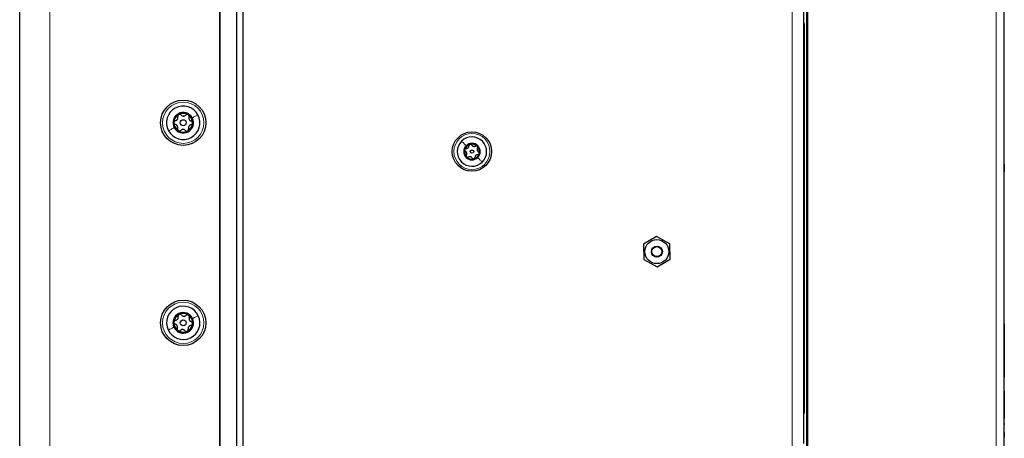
# Paper-space layout 'Blatt3' of a CAD drawing. Header units: millimetres. Extents: x 5 to 418, y 2 to 292.
# Tile 74 of 82: x 193 to 242, y 166 to 187. Entities that reach past the tile are written whole.
import ezdxf

# ---------------------------------------------------------------- set-up
doc = ezdxf.new("R2010")
doc.units = ezdxf.units.MM

psp = doc.layouts.new('Blatt3')

# ---------------------------------------------------------------- linework, layer by layer
at = {"color": 7, "linetype": 'Continuous', "lineweight": 25}
for p, q in [((192.7093, 100.7016), (192.7093, 246.5349)), ((202.7093, 139.3909), (202.7093, 237.3683)), ((202.7093, 236.3849), (202.7093, 146.5516)), ((203.5426, 236.3849), (203.5426, 146.5516)), ((232.0259, 127.3631), (232.0259, 213.1901)), ((241.8593, 213.0259), (241.8593, 142.4628)), ((203.8759, 143.1933), (203.8759, 190.6933)), ((231.8593, 186.9433), (231.8593, 188.6099)), ((231.8593, 167.7766), (231.8593, 186.9433)), ((241.8759, 180.0593), (241.8593, 180.0593)), ((241.8759, 180.0593), (241.8759, 179.876)), ((241.8759, 179.876), (241.8593, 179.876)), ((241.8759, 179.8593), (241.8593, 179.8593)), ((241.8759, 179.676), (241.8593, 179.676)), ((241.8759, 179.6752), (241.8593, 179.6752)), ((241.8759, 179.6729), (241.8593, 179.6729)), ((241.8759, 179.8593), (241.8759, 179.876)), ((241.8759, 179.8593), (241.8759, 179.676)), ((224.5146, 176.4534), (223.862, 176.0635)), ((223.862, 176.0635), (223.8733, 175.3035)), ((225.1785, 176.0831), (224.5146, 176.4534)), ((225.1898, 175.323), (225.1785, 176.0831)), ((223.8733, 175.3035), (224.5372, 174.9332)), ((224.5372, 174.9332), (225.1898, 175.323)), ((241.8759, 172.0933), (241.8593, 172.0933)), ((241.8759, 172.0933), (241.8759, 171.9266)), ((241.8759, 171.9266), (241.8759, 169.5933)), ((241.8759, 169.4266), (241.8593, 169.4266)), ((241.8759, 169.5933), (241.8759, 169.4266)), ((241.8759, 168.7266), (241.8593, 168.7266)), ((241.8759, 168.7266), (241.8759, 168.6474)), ((241.8759, 168.6474), (241.8759, 167.3484)), ((231.8593, 166.1099), (231.8593, 167.7766)), ((241.8759, 167.1109), (241.8759, 167.3484)), ((241.8759, 167.1109), (241.8593, 167.1109)), ((241.8759, 167.0526), (241.8593, 167.0526)), ((241.8759, 166.6859), (241.8593, 166.6859)), ((241.8759, 166.6812), (241.8593, 166.6812)), ((241.8759, 167.1109), (241.8759, 167.0526)), ((241.8759, 166.6859), (241.8759, 167.0526)), ((241.8759, 166.4266), (241.8593, 166.4266)), ((241.8759, 166.652), (241.8759, 166.5933)), ((241.8759, 166.5933), (241.8759, 166.4266))]:
    psp.add_line(p, q, dxfattribs=at)
at = {"color": 7, "linetype": 'Continuous', "lineweight": 18}
for p, q in [((194.2093, 246.5349), (194.2093, 100.7016)), ((231.9943, 127.519), (231.9943, 213.0226)), ((232.061, 213.1901), (232.061, 127.3631)), ((241.4644, 142.4628), (241.4644, 213.0259)), ((231.2759, 143.1933), (231.2759, 190.6933)), ((231.8593, 187.0783), (231.8908, 187.0783)), ((231.8908, 187.0783), (231.8908, 167.6416)), ((241.8759, 171.9266), (241.8593, 171.9266)), ((241.8759, 169.5933), (241.8593, 169.5933)), ((241.8759, 168.6474), (241.8593, 168.6474)), ((231.8593, 167.6416), (231.8908, 167.6416)), ((241.8759, 167.3484), (241.8593, 167.3484)), ((241.8759, 166.5933), (241.8593, 166.5933))]:
    psp.add_line(p, q, dxfattribs=at)
at = {"color": 7, "linetype": 'Continuous', "lineweight": 25}
for centre, radius in [((200.8759, 182.1349), 1.1333), ((200.8759, 182.1349), 0.1491), ((215.2926, 180.6933), 0.9833), ((215.2926, 180.6933), 0.0863), ((224.5259, 175.6933), 0.6), ((224.5259, 175.6933), 0.275), ((224.5259, 175.6933), 0.25), ((200.8759, 172.1349), 1.1333), ((200.8759, 172.1349), 0.1491)]:
    psp.add_circle(centre, radius, dxfattribs=at)
at = {"color": 7, "linetype": 'Continuous', "lineweight": 18}
for centre, radius in [((200.8759, 182.1349), 1.0333), ((215.2926, 180.6933), 0.9), ((200.8759, 172.1349), 1.0333)]:
    psp.add_circle(centre, radius, dxfattribs=at)
for centre, start, end in [((231.8242, 187.0783), 0, 58.2531), ((231.8242, 167.6416), 301.7469, 0)]:
    psp.add_arc(centre, 0.0667, start, end, dxfattribs=at)
at = {"color": 7, "linetype": 'Continuous', "lineweight": 25}
for centre, radius, start, end in [((200.8759, 182.1349), 0.8333, 28.40797, 208.40797), ((200.8759, 182.1349), 0.8333, 208.40797, 28.40797), ((200.8759, 182.1349), 0.5133, 28.40797, 208.40797), ((200.8759, 182.1349), 0.4667, 118.40797, 178.40797), ((200.8759, 182.1349), 0.4667, 58.40797, 118.40797), ((200.8759, 182.1349), 0.4667, 358.40797, 58.40797), ((200.8759, 182.1349), 0.4667, 178.40797, 238.40797), ((200.8759, 182.1349), 0.5133, 208.40797, 28.40797), ((200.8759, 182.1349), 0.4667, 298.40797, 358.40797), ((200.8759, 182.1349), 0.4667, 238.40797, 298.40797), ((215.2926, 180.6933), 0.7333, 314.46617, 134.46617), ((215.2926, 180.6933), 0.7333, 134.46617, 314.46617), ((215.2926, 180.6933), 0.4125, 134.46617, 314.46617), ((215.2926, 180.6933), 0.375, 104.46617, 164.46617), ((215.2926, 180.6933), 0.4125, 314.46617, 134.46617), ((215.2926, 180.6933), 0.375, 44.46617, 104.46617), ((215.2926, 180.6933), 0.375, 344.46617, 44.46617), ((215.2926, 180.6933), 0.375, 164.46617, 224.46617), ((215.2926, 180.6933), 0.375, 284.46617, 344.46617), ((215.2926, 180.6933), 0.375, 224.46617, 284.46617), ((200.8759, 172.1349), 0.8333, 25.28732, 205.28732), ((200.8759, 172.1349), 0.5133, 25.28732, 205.28732), ((200.8759, 172.1349), 0.4667, 55.28732, 115.28732), ((200.8759, 172.1349), 0.8333, 205.28732, 25.28732), ((200.8759, 172.1349), 0.4667, 175.28732, 235.28732), ((200.8759, 172.1349), 0.4667, 115.28732, 175.28732), ((200.8759, 172.1349), 0.5133, 205.28732, 25.28732), ((200.8759, 172.1349), 0.4667, 295.28732, 355.28732), ((200.8759, 172.1349), 0.4667, 355.28732, 55.28732), ((200.8759, 172.1349), 0.4667, 235.28732, 295.28732)]:
    psp.add_arc(centre, radius, start, end, dxfattribs=at)
for points, knots in [([(200.4837, 182.2367), (200.5039, 182.2431), (200.5343, 182.2528), (200.5688, 182.2825), (200.5906, 182.3101), (200.6055, 182.342), (200.6167, 182.3865), (200.6116, 182.4181), (200.6082, 182.4391)], [0, 0, 0, 0, 0.2492191, 0.3743567, 0.4989469, 0.6240198, 0.7497675, 1, 1, 1, 1]), ([(200.6539, 182.5454), (200.6448, 182.5392), (200.6267, 182.5268), (200.6102, 182.4986), (200.6031, 182.4682), (200.6065, 182.4488), (200.6082, 182.4391)], [0, 0, 0, 0, 0.2499898, 0.4996108, 0.7491272, 1, 1, 1, 1]), ([(200.7679, 182.5255), (200.7608, 182.5322), (200.7464, 182.5456), (200.7171, 182.5564), (200.6844, 182.5581), (200.6641, 182.5496), (200.6539, 182.5454)], [0, 0, 0, 0, 0.2498531, 0.4999013, 0.7501145, 1, 1, 1, 1]), ([(200.7679, 182.5255), (200.7836, 182.5112), (200.8071, 182.4897), (200.8502, 182.4747), (200.885, 182.4696), (200.92, 182.4727), (200.9641, 182.4852), (200.9889, 182.5054), (201.0054, 182.5189)], [0, 0, 0, 0, 0.2492203, 0.374358, 0.498948, 0.6240206, 0.749768, 1, 1, 1, 1]), ([(201.1204, 182.5325), (201.1105, 182.5372), (201.0907, 182.5467), (201.058, 182.5469), (201.0281, 182.5378), (201.013, 182.5252), (201.0054, 182.5189)], [0, 0, 0, 0, 0.249858, 0.4994668, 0.7490113, 1, 1, 1, 1]), ([(201.1601, 182.4237), (201.1624, 182.4333), (201.1668, 182.4524), (201.1615, 182.4833), (201.1466, 182.5124), (201.1291, 182.5258), (201.1204, 182.5325)], [0, 0, 0, 0, 0.249806, 0.5000545, 0.7503094, 1, 1, 1, 1]), ([(201.1601, 182.4237), (201.1556, 182.403), (201.1488, 182.3719), (201.1573, 182.3271), (201.1703, 182.2945), (201.1904, 182.2656), (201.2234, 182.2337), (201.2533, 182.2223), (201.2732, 182.2148)], [0, 0, 0, 0, 0.2491937, 0.3743301, 0.4989253, 0.6240038, 0.7497569, 1, 1, 1, 1]), ([(200.4837, 182.2367), (200.4743, 182.2338), (200.4555, 182.2282), (200.4315, 182.2081), (200.4137, 182.1806), (200.4109, 182.1588), (200.4094, 182.1479)], [0, 0, 0, 0, 0.249816, 0.4999076, 0.7501199, 1, 1, 1, 1]), ([(200.4094, 182.1479), (200.4103, 182.1369), (200.4119, 182.115), (200.4281, 182.0867), (200.4509, 182.0653), (200.4694, 182.0585), (200.4787, 182.0551)], [0, 0, 0, 0, 0.250032, 0.4996317, 0.7492275, 1, 1, 1, 1]), ([(200.5917, 181.8462), (200.5962, 181.8669), (200.6031, 181.898), (200.5946, 181.9428), (200.5816, 181.9754), (200.5614, 182.0043), (200.5285, 182.0362), (200.4986, 182.0476), (200.4787, 182.0551)], [0, 0, 0, 0, 0.2491937, 0.3743301, 0.4989253, 0.6240038, 0.7497569, 1, 1, 1, 1]), ([(201.2681, 182.0332), (201.2479, 182.0268), (201.2176, 182.0171), (201.183, 181.9873), (201.1612, 181.9598), (201.1463, 181.9279), (201.1352, 181.8834), (201.1403, 181.8518), (201.1437, 181.8308)], [0, 0, 0, 0, 0.2492191, 0.3743567, 0.4989469, 0.6240198, 0.7497675, 1, 1, 1, 1]), ([(201.2681, 182.0332), (201.2775, 182.036), (201.2963, 182.0417), (201.3203, 182.0618), (201.3381, 182.0893), (201.341, 182.1111), (201.3424, 182.122)], [0, 0, 0, 0, 0.249816, 0.4999076, 0.7501199, 1, 1, 1, 1]), ([(201.3424, 182.122), (201.3416, 182.133), (201.3399, 182.1549), (201.3237, 182.1832), (201.3009, 182.2046), (201.2824, 182.2114), (201.2732, 182.2148)], [0, 0, 0, 0, 0.25003202, 0.49963172, 0.74922753, 1, 1, 1, 1]), ([(200.5917, 181.8462), (200.5895, 181.8366), (200.585, 181.8175), (200.5904, 181.7866), (200.6053, 181.7575), (200.6227, 181.7441), (200.6314, 181.7374)], [0, 0, 0, 0, 0.24980599, 0.50005449, 0.75030941, 1, 1, 1, 1]), ([(200.6314, 181.7374), (200.6414, 181.7327), (200.6612, 181.7231), (200.6938, 181.723), (200.7238, 181.732), (200.7388, 181.7447), (200.7464, 181.751)], [0, 0, 0, 0, 0.249858, 0.4994668, 0.7490113, 1, 1, 1, 1]), ([(200.9839, 181.7444), (200.9682, 181.7587), (200.9447, 181.7801), (200.9016, 181.7952), (200.8669, 181.8003), (200.8318, 181.7972), (200.7877, 181.7847), (200.7629, 181.7645), (200.7464, 181.751)], [0, 0, 0, 0, 0.2492203, 0.374358, 0.498948, 0.6240206, 0.749768, 1, 1, 1, 1]), ([(200.9839, 181.7444), (200.9911, 181.7377), (201.0054, 181.7243), (201.0348, 181.7135), (201.0674, 181.7118), (201.0878, 181.7203), (201.0979, 181.7245)], [0, 0, 0, 0, 0.2498531, 0.4999013, 0.7501145, 1, 1, 1, 1]), ([(201.0979, 181.7245), (201.107, 181.7307), (201.1252, 181.7431), (201.1416, 181.7713), (201.1488, 181.8017), (201.1454, 181.8211), (201.1437, 181.8308)], [0, 0, 0, 0, 0.2499898, 0.4996108, 0.7491272, 1, 1, 1, 1]), ([(215.0064, 180.8486), (215.0234, 180.8497), (215.0489, 180.8513), (215.0817, 180.8678), (215.104, 180.8851), (215.1218, 180.9071), (215.1391, 180.9396), (215.1412, 180.9653), (215.1427, 180.9823)], [0, 0, 0, 0, 0.2491679, 0.3743031, 0.4989033, 0.6239875, 0.7497462, 1, 1, 1, 1]), ([(215.1989, 181.0564), (215.1906, 181.0533), (215.1741, 181.0472), (215.1558, 181.0283), (215.1443, 181.006), (215.1432, 180.9902), (215.1427, 180.9823)], [0, 0, 0, 0, 0.250033, 0.4996315, 0.7492277, 1, 1, 1, 1]), ([(215.284, 181.0188), (215.2797, 181.0254), (215.2711, 181.0386), (215.2503, 181.0527), (215.2251, 181.0603), (215.2076, 181.0577), (215.1989, 181.0564)], [0, 0, 0, 0, 0.2498147, 0.4999078, 0.7501201, 1, 1, 1, 1]), ([(215.284, 181.0188), (215.2934, 181.0046), (215.3076, 180.9833), (215.3383, 180.9632), (215.3644, 180.9525), (215.3924, 180.9481), (215.4292, 180.9494), (215.4524, 180.9603), (215.4679, 180.9676)], [0, 0, 0, 0, 0.2491995, 0.3743362, 0.4989302, 0.6240074, 0.7497593, 1, 1, 1, 1]), ([(215.5602, 180.956), (215.5534, 180.9616), (215.5398, 180.9729), (215.5144, 180.9793), (215.4893, 180.978), (215.475, 180.9711), (215.4679, 180.9676)], [0, 0, 0, 0, 0.2499907, 0.4996106, 0.7491271, 1, 1, 1, 1]), ([(215.5702, 180.8635), (215.5738, 180.8705), (215.5809, 180.8846), (215.5827, 180.9096), (215.5767, 180.9352), (215.5657, 180.949), (215.5602, 180.956)], [0, 0, 0, 0, 0.2498519, 0.4999015, 0.7501147, 1, 1, 1, 1]), ([(214.9313, 180.7937), (214.9298, 180.785), (214.9268, 180.7676), (214.934, 180.7423), (214.9476, 180.7212), (214.9607, 180.7124), (214.9673, 180.7079)], [0, 0, 0, 0, 0.2498571, 0.4994664, 0.7490114, 1, 1, 1, 1]), ([(215.0064, 180.8486), (214.9985, 180.8482), (214.9828, 180.8474), (214.9601, 180.8363), (214.941, 180.8184), (214.9345, 180.8019), (214.9313, 180.7937)], [0, 0, 0, 0, 0.2498071, 0.5000551, 0.7503094, 1, 1, 1, 1]), ([(215.015, 180.5231), (215.0226, 180.5384), (215.0339, 180.5613), (215.036, 180.5979), (215.0321, 180.6259), (215.022, 180.6523), (215.0025, 180.6835), (214.9814, 180.6982), (214.9673, 180.7079)], [0, 0, 0, 0, 0.249201, 0.3743378, 0.4989316, 0.6240084, 0.74976, 1, 1, 1, 1]), ([(215.015, 180.5231), (215.0114, 180.5161), (215.0042, 180.502), (215.0025, 180.4769), (215.0084, 180.4513), (215.0195, 180.4375), (215.025, 180.4306)], [0, 0, 0, 0, 0.2498519, 0.4999015, 0.7501147, 1, 1, 1, 1]), ([(215.5788, 180.538), (215.5618, 180.5369), (215.5362, 180.5353), (215.5035, 180.5187), (215.4812, 180.5014), (215.4634, 180.4795), (215.4461, 180.4469), (215.4439, 180.4213), (215.4425, 180.4043)], [0, 0, 0, 0, 0.2491679, 0.3743031, 0.4989033, 0.6239875, 0.7497462, 1, 1, 1, 1]), ([(215.5702, 180.8635), (215.5626, 180.8482), (215.5513, 180.8253), (215.5492, 180.7887), (215.553, 180.7607), (215.5632, 180.7343), (215.5827, 180.703), (215.6038, 180.6884), (215.6178, 180.6786)], [0, 0, 0, 0, 0.249201, 0.3743378, 0.4989316, 0.6240084, 0.74976, 1, 1, 1, 1]), ([(215.5788, 180.538), (215.5866, 180.5384), (215.6024, 180.5392), (215.625, 180.5502), (215.6442, 180.5682), (215.6507, 180.5846), (215.6539, 180.5928)], [0, 0, 0, 0, 0.2498071, 0.5000551, 0.7503094, 1, 1, 1, 1]), ([(215.6539, 180.5928), (215.6554, 180.6016), (215.6583, 180.619), (215.6512, 180.6442), (215.6375, 180.6653), (215.6244, 180.6742), (215.6178, 180.6786)], [0, 0, 0, 0, 0.2498571, 0.4994664, 0.7490114, 1, 1, 1, 1]), ([(215.025, 180.4306), (215.0318, 180.425), (215.0454, 180.4137), (215.0708, 180.4072), (215.0959, 180.4085), (215.1101, 180.4155), (215.1173, 180.4189)], [0, 0, 0, 0, 0.2499907, 0.4996106, 0.7491271, 1, 1, 1, 1]), ([(215.3012, 180.3678), (215.2917, 180.382), (215.2776, 180.4032), (215.2469, 180.4233), (215.2207, 180.434), (215.1928, 180.4384), (215.156, 180.4372), (215.1327, 180.4262), (215.1173, 180.4189)], [0, 0, 0, 0, 0.2491995, 0.3743362, 0.4989302, 0.6240074, 0.7497593, 1, 1, 1, 1]), ([(215.3012, 180.3678), (215.3055, 180.3612), (215.3141, 180.3479), (215.3349, 180.3338), (215.36, 180.3262), (215.3775, 180.3289), (215.3863, 180.3302)], [0, 0, 0, 0, 0.2498147, 0.4999078, 0.7501201, 1, 1, 1, 1]), ([(215.3863, 180.3302), (215.3946, 180.3332), (215.4111, 180.3394), (215.4294, 180.3582), (215.4409, 180.3806), (215.442, 180.3964), (215.4425, 180.4043)], [0, 0, 0, 0, 0.250033, 0.4996315, 0.7492277, 1, 1, 1, 1]), ([(200.4898, 172.2579), (200.4803, 172.2556), (200.4612, 172.2509), (200.4362, 172.2322), (200.4169, 172.2057), (200.4129, 172.1841), (200.4108, 172.1733)], [0, 0, 0, 0, 0.249816, 0.4999076, 0.7501199, 1, 1, 1, 1]), ([(200.4108, 172.1733), (200.4111, 172.1623), (200.4115, 172.1403), (200.4261, 172.1111), (200.4478, 172.0885), (200.4659, 172.0808), (200.4749, 172.0769)], [0, 0, 0, 0, 0.250032, 0.4996317, 0.7492275, 1, 1, 1, 1]), ([(200.4898, 172.2579), (200.5104, 172.2632), (200.5412, 172.2712), (200.5773, 172.299), (200.6006, 172.3254), (200.6172, 172.3564), (200.6308, 172.4002), (200.6274, 172.432), (200.6251, 172.4532)], [0, 0, 0, 0, 0.2492191, 0.3743567, 0.4989469, 0.6240198, 0.7497675, 1, 1, 1, 1]), ([(200.6766, 172.5569), (200.6672, 172.5512), (200.6484, 172.5398), (200.6304, 172.5125), (200.6216, 172.4825), (200.624, 172.463), (200.6251, 172.4532)], [0, 0, 0, 0, 0.2499898, 0.4996108, 0.7491272, 1, 1, 1, 1]), ([(200.7894, 172.5308), (200.7826, 172.5379), (200.769, 172.5521), (200.7402, 172.5644), (200.7077, 172.5679), (200.687, 172.5605), (200.6766, 172.5569)], [0, 0, 0, 0, 0.2498531, 0.4999013, 0.7501145, 1, 1, 1, 1]), ([(200.7894, 172.5308), (200.8042, 172.5157), (200.8265, 172.493), (200.8687, 172.4756), (200.9032, 172.4686), (200.9383, 172.4698), (200.9831, 172.4799), (201.0089, 172.4987), (201.0261, 172.5113)], [0, 0, 0, 0, 0.2492203, 0.374358, 0.498948, 0.6240206, 0.749768, 1, 1, 1, 1]), ([(201.1417, 172.5186), (201.132, 172.5239), (201.1128, 172.5344), (201.0802, 172.5364), (201.0498, 172.529), (201.034, 172.5172), (201.0261, 172.5113)], [0, 0, 0, 0, 0.249858, 0.4994668, 0.7490113, 1, 1, 1, 1]), ([(201.1754, 172.4078), (201.1782, 172.4172), (201.1837, 172.4361), (201.18, 172.4672), (201.1667, 172.4971), (201.15, 172.5114), (201.1417, 172.5186)], [0, 0, 0, 0, 0.249806, 0.5000545, 0.7503094, 1, 1, 1, 1]), ([(201.1754, 172.4078), (201.1698, 172.3874), (201.1613, 172.3567), (201.1673, 172.3115), (201.1785, 172.2782), (201.1971, 172.2483), (201.2282, 172.2146), (201.2575, 172.2016), (201.2769, 172.193)], [0, 0, 0, 0, 0.2491937, 0.3743301, 0.4989253, 0.6240038, 0.7497569, 1, 1, 1, 1]), ([(201.262, 172.012), (201.2715, 172.0143), (201.2906, 172.019), (201.3157, 172.0377), (201.3349, 172.0642), (201.339, 172.0858), (201.341, 172.0966)], [0, 0, 0, 0, 0.249816, 0.4999076, 0.7501199, 1, 1, 1, 1]), ([(201.341, 172.0966), (201.3408, 172.1076), (201.3403, 172.1296), (201.3257, 172.1588), (201.3041, 172.1814), (201.286, 172.1891), (201.2769, 172.193)], [0, 0, 0, 0, 0.250032, 0.4996317, 0.7492275, 1, 1, 1, 1]), ([(200.5764, 171.8621), (200.5821, 171.8825), (200.5906, 171.9132), (200.5845, 171.9584), (200.5733, 171.9917), (200.5548, 172.0216), (200.5236, 172.0553), (200.4944, 172.0682), (200.4749, 172.0769)], [0, 0, 0, 0, 0.24919366, 0.3743301, 0.49892526, 0.62400376, 0.74975694, 1, 1, 1, 1]), ([(200.5764, 171.8621), (200.5736, 171.8526), (200.5681, 171.8338), (200.5718, 171.8027), (200.5851, 171.7728), (200.6018, 171.7585), (200.6102, 171.7513)], [0, 0, 0, 0, 0.249806, 0.5000545, 0.7503094, 1, 1, 1, 1]), ([(200.6102, 171.7513), (200.6198, 171.746), (200.6391, 171.7354), (200.6717, 171.7335), (200.7021, 171.7409), (200.7178, 171.7527), (200.7257, 171.7586)], [0, 0, 0, 0, 0.249858, 0.4994668, 0.7490113, 1, 1, 1, 1]), ([(200.9625, 171.7391), (200.9476, 171.7542), (200.9253, 171.7769), (200.8831, 171.7943), (200.8487, 171.8013), (200.8135, 171.8001), (200.7688, 171.79), (200.7429, 171.7712), (200.7257, 171.7586)], [0, 0, 0, 0, 0.2492203, 0.374358, 0.498948, 0.6240206, 0.749768, 1, 1, 1, 1]), ([(200.9625, 171.7391), (200.9693, 171.732), (200.9828, 171.7178), (201.0116, 171.7055), (201.0441, 171.702), (201.0649, 171.7093), (201.0753, 171.713)], [0, 0, 0, 0, 0.2498531, 0.4999013, 0.7501145, 1, 1, 1, 1]), ([(201.0753, 171.713), (201.0847, 171.7187), (201.1035, 171.7301), (201.1214, 171.7573), (201.1302, 171.7874), (201.1279, 171.8069), (201.1267, 171.8167)], [0, 0, 0, 0, 0.2499898, 0.4996108, 0.7491272, 1, 1, 1, 1]), ([(201.262, 172.012), (201.2415, 172.0067), (201.2107, 171.9987), (201.1745, 171.9708), (201.1513, 171.9445), (201.1347, 171.9135), (201.1211, 171.8697), (201.1245, 171.8379), (201.1267, 171.8167)], [0, 0, 0, 0, 0.2492191, 0.3743567, 0.4989469, 0.6240198, 0.7497675, 1, 1, 1, 1])]:
    psp.add_open_spline(points, degree=3, knots=knots, dxfattribs=at)
at = {"color": 7, "linetype": 'Continuous', "lineweight": 18}
for points in [[(201.6089, 182.5314), (201.571, 182.5109), (201.4952, 182.4699), (201.3834, 182.4094), (201.3274, 182.3792)], [(200.1429, 181.7385), (200.1808, 181.759), (200.2566, 181.8), (200.3685, 181.8605), (200.4244, 181.8907)], [(214.7789, 181.2166), (214.8105, 181.1844), (214.8737, 181.12), (214.9603, 181.0318), (215.0036, 180.9877)], [(215.8063, 180.1699), (215.7747, 180.2021), (215.7115, 180.2665), (215.6248, 180.3548), (215.5815, 180.3989)], [(201.6294, 172.4909), (201.5905, 172.4725), (201.5126, 172.4357), (201.3976, 172.3814), (201.3401, 172.3542)], [(200.1224, 171.779), (200.1614, 171.7974), (200.2393, 171.8342), (200.3543, 171.8885), (200.4118, 171.9157)]]:
    psp.add_open_spline(points, degree=3, dxfattribs=at)

doc.saveas('drawing.dxf')
